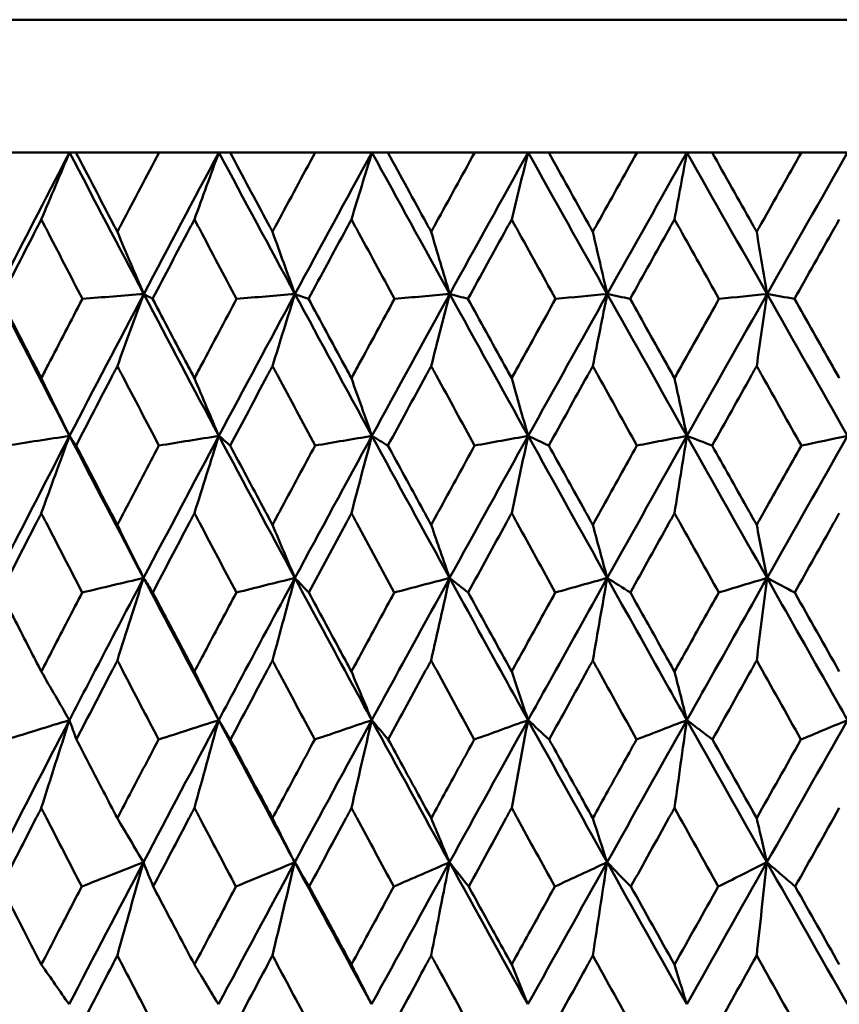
# Model space of a CAD drawing. Header units: millimetres. Extents: x 172 to 1631, y 500 to 2693.
# Tile 158 of 218: x 925.56 to 931.73, y 581.19 to 588.6. Entities that reach past the tile are written whole.
import ezdxf

# ---------------------------------------------------------------- set-up
doc = ezdxf.new("R2010")
doc.units = ezdxf.units.MM
doc.header["$LTSCALE"] = 10
doc.layers.add('Widoczne (ISO)', color=7, linetype='Continuous', lineweight=50)

msp = doc.modelspace()

# ---------------------------------------------------------------- linework, layer by layer
at = {"layer": 'Widoczne (ISO)'}
for p, q in [((916.2343, 588.6019), (952.2343, 588.6019)), ((925.4594, 587.6019), (925.9316, 587.6019)), ((925.9316, 587.6019), (925.9797, 587.6019)), ((926.6052, 587.6019), (925.9797, 587.6019)), ((926.6052, 587.6019), (927.0558, 587.6019)), ((927.0558, 587.6019), (927.1398, 587.6019)), ((927.7811, 587.6019), (927.1398, 587.6019)), ((927.7811, 587.6019), (928.2084, 587.6019)), ((928.2084, 587.6019), (928.328, 587.6019)), ((928.9825, 587.6019), (928.328, 587.6019)), ((928.9825, 587.6019), (929.3848, 587.6019)), ((929.3848, 587.6019), (929.5394, 587.6019)), ((930.2046, 587.6019), (929.5394, 587.6019)), ((930.2046, 587.6019), (930.5803, 587.6019)), ((930.5803, 587.6019), (930.7694, 587.6019)), ((931.4426, 587.6019), (930.7694, 587.6019)), ((931.4426, 587.6019), (931.7903, 587.6019)), ((927.6288, 586.5357), (927.7309, 586.4993))]:
    msp.add_line(p, q, dxfattribs=at)
msp.add_circle((934.2343, 549.6019), 50, dxfattribs=at)
for points in [[(925.9316, 587.6019), (925.7467, 587.2467), (925.5632, 586.8913), (925.3813, 586.5357)], [(925.7187, 587.0977), (925.7895, 587.2662), (925.8604, 587.4343), (925.9316, 587.6019)], [(925.9316, 587.6019), (926.1165, 587.2467), (926.3026, 586.8913), (926.4898, 586.5357)], [(927.0558, 587.6019), (926.8658, 587.2467), (926.6771, 586.8913), (926.4898, 586.5357)], [(926.8718, 587.0977), (926.933, 587.2662), (926.9943, 587.4343), (927.0558, 587.6019)], [(927.0558, 587.6019), (927.2458, 587.2467), (927.4368, 586.8913), (927.6288, 586.5357)], [(928.2084, 587.6019), (928.0141, 587.2467), (927.8208, 586.8913), (927.6288, 586.5357)], [(928.0539, 587.0977), (928.1053, 587.2662), (928.1568, 587.4343), (928.2084, 587.6019)], [(928.2084, 587.6019), (928.4028, 587.2467), (928.5979, 586.8913), (928.7939, 586.5357)], [(929.3848, 587.6019), (929.1869, 587.2467), (928.9899, 586.8913), (928.7939, 586.5357)], [(929.2605, 587.0977), (929.3018, 587.2662), (929.3433, 587.4343), (929.3848, 587.6019)], [(929.3848, 587.6019), (929.5827, 587.2467), (929.7813, 586.8913), (929.9804, 586.5357)], [(930.5803, 587.6019), (930.3796, 587.2467), (930.1796, 586.8913), (929.9804, 586.5357)], [(930.4866, 587.0977), (930.5178, 587.2662), (930.549, 587.4343), (930.5803, 587.6019)], [(930.5803, 587.6019), (930.7811, 587.2467), (930.9822, 586.8913), (931.1837, 586.5357)], [(931.7903, 587.6019), (931.5875, 587.2467), (931.3853, 586.8913), (931.1837, 586.5357)], [(926.2913, 587.0043), (926.3574, 586.8478), (926.4235, 586.6916), (926.4898, 586.5357)], [(927.4595, 587.0043), (927.5158, 586.8478), (927.5723, 586.6916), (927.6288, 586.5357)], [(928.6544, 587.0043), (928.7008, 586.8478), (928.7473, 586.6916), (928.7939, 586.5357)], [(929.8714, 587.0043), (929.9077, 586.8478), (929.944, 586.6916), (929.9804, 586.5357)], [(931.1056, 587.0043), (931.1316, 586.8478), (931.1577, 586.6916), (931.1837, 586.5357)], [(925.3813, 586.5357), (925.5633, 586.1796), (925.7466, 585.8233), (925.9311, 585.467)], [(926.4898, 586.5357), (926.3022, 586.1796), (926.116, 585.8233), (925.9311, 585.467)], [(926.4898, 586.5357), (926.3359, 586.5236), (926.182, 586.5114), (926.0281, 586.4993)], [(926.2913, 585.993), (926.3573, 586.1744), (926.4234, 586.3552), (926.4898, 586.5357)], [(926.4898, 586.5357), (926.6772, 586.1796), (926.8658, 585.8233), (927.0555, 585.467)], [(926.4898, 586.5357), (926.5119, 586.5236), (926.534, 586.5114), (926.5562, 586.4993)], [(927.6288, 586.5357), (927.4365, 586.1796), (927.2453, 585.8233), (927.0555, 585.467)], [(927.6288, 586.5357), (927.4824, 586.5236), (927.3359, 586.5114), (927.1895, 586.4993)], [(927.4595, 585.993), (927.5158, 586.1744), (927.5722, 586.3552), (927.6288, 586.5357)], [(927.6288, 586.5357), (927.821, 586.1796), (928.0141, 585.8233), (928.2081, 585.467)], [(928.7939, 586.5357), (928.5976, 586.1796), (928.4023, 585.8233), (928.2081, 585.467)], [(928.7939, 586.5357), (928.6555, 586.5236), (928.5171, 586.5114), (928.3787, 586.4993)], [(928.6544, 585.993), (928.7008, 586.1744), (928.7473, 586.3552), (928.7939, 586.5357)], [(928.7939, 586.5357), (928.99, 586.1796), (929.187, 585.8233), (929.3846, 585.467)], [(928.7939, 586.5357), (928.8397, 586.5236), (928.8855, 586.5114), (928.9313, 586.4993)], [(929.9804, 586.5357), (929.781, 586.1796), (929.5823, 585.8233), (929.3846, 585.467)], [(929.9804, 586.5357), (929.8506, 586.5236), (929.7208, 586.5114), (929.5911, 586.4993)], [(929.8714, 585.993), (929.9076, 586.1744), (929.944, 586.3552), (929.9804, 586.5357)], [(929.9804, 586.5357), (930.1798, 586.1796), (930.3797, 585.8233), (930.5801, 585.467)], [(929.9804, 586.5357), (930.0378, 586.5236), (930.0952, 586.5114), (930.1526, 586.4993)], [(931.1837, 586.5357), (930.9819, 586.1796), (930.7807, 585.8233), (930.5801, 585.467)], [(931.1837, 586.5357), (931.0631, 586.5236), (930.9424, 586.5114), (930.8217, 586.4993)], [(931.1056, 585.993), (931.1315, 586.1744), (931.1576, 586.3552), (931.1837, 586.5357)], [(931.1837, 586.5357), (931.3855, 586.1796), (931.5877, 585.8233), (931.7901, 585.467)], [(931.1837, 586.5357), (931.2525, 586.5236), (931.3213, 586.5114), (931.3901, 586.4993)], [(925.7187, 585.9011), (925.7894, 585.7562), (925.8602, 585.6115), (925.9311, 585.467)], [(926.8718, 585.9011), (926.9329, 585.7562), (926.9942, 585.6115), (927.0555, 585.467)], [(928.0539, 585.9011), (928.1053, 585.7562), (928.1567, 585.6115), (928.2081, 585.467)], [(929.2605, 585.9011), (929.3018, 585.7562), (929.3431, 585.6115), (929.3846, 585.467)], [(930.4866, 585.9011), (930.5178, 585.7562), (930.5489, 585.6115), (930.5801, 585.467)], [(925.9311, 585.467), (925.7461, 585.1103), (925.5626, 584.7536), (925.3805, 584.3969)], [(925.9311, 585.467), (925.7736, 585.4428), (925.6161, 585.4185), (925.4586, 585.3942)], [(925.7187, 584.8854), (925.7892, 585.0797), (925.8601, 585.2736), (925.9311, 585.467)], [(925.9311, 585.467), (925.9476, 585.4428), (925.9641, 585.4185), (925.9805, 585.3942)], [(925.9311, 585.467), (926.1159, 585.1103), (926.3019, 584.7536), (926.489, 584.3969)], [(927.0555, 585.467), (926.8654, 585.1103), (926.6765, 584.7536), (926.489, 584.3969)], [(927.0555, 585.467), (926.9051, 585.4428), (926.7547, 585.4185), (926.6044, 585.3942)], [(926.8718, 584.8854), (926.9328, 585.0797), (926.994, 585.2736), (927.0555, 585.467)], [(927.0555, 585.467), (927.0839, 585.4428), (927.1123, 585.4185), (927.1407, 585.3942)], [(927.0555, 585.467), (927.2453, 585.1103), (927.4362, 584.7536), (927.6281, 584.3969)], [(928.2081, 585.467), (928.0137, 585.1103), (927.8204, 584.7536), (927.6281, 584.3969)], [(928.2081, 585.467), (928.0655, 585.4428), (927.9229, 585.4185), (927.7803, 585.3942)], [(928.0539, 584.8854), (928.1051, 585.0797), (928.1565, 585.2736), (928.2081, 585.467)], [(928.2081, 585.467), (928.2484, 585.4428), (928.2886, 585.4185), (928.3289, 585.3942)], [(928.2081, 585.467), (928.4023, 585.1103), (928.5974, 584.7536), (928.7933, 584.3969)], [(929.3846, 585.467), (929.1866, 585.1103), (928.9895, 584.7536), (928.7933, 584.3969)], [(929.3846, 585.467), (929.2503, 585.4428), (929.1159, 585.4185), (928.9816, 585.3942)], [(929.2605, 584.8854), (929.3017, 585.0797), (929.3431, 585.2736), (929.3846, 585.467)], [(929.3846, 585.467), (929.4365, 585.4428), (929.4884, 585.4185), (929.5403, 585.3942)], [(929.3846, 585.467), (929.5824, 585.1103), (929.7809, 584.7536), (929.98, 584.3969)], [(930.5801, 585.467), (930.3794, 585.1103), (930.1793, 584.7536), (929.98, 584.3969)], [(930.5801, 585.467), (930.4547, 585.4428), (930.3292, 585.4185), (930.2037, 585.3942)], [(930.4866, 584.8854), (930.5177, 585.0797), (930.5489, 585.2736), (930.5801, 585.467)], [(930.5801, 585.467), (930.6435, 585.4428), (930.7069, 585.4185), (930.7703, 585.3942)], [(930.5801, 585.467), (930.7808, 585.1103), (930.9819, 584.7536), (931.1834, 584.3969)], [(931.7901, 585.467), (931.5874, 585.1103), (931.3851, 584.7536), (931.1834, 584.3969)], [(931.7901, 585.467), (931.674, 585.4428), (931.5579, 585.4185), (931.4417, 585.3942)], [(926.2913, 584.7966), (926.3571, 584.6632), (926.423, 584.5299), (926.489, 584.3969)], [(927.4595, 584.7966), (927.5157, 584.6632), (927.5719, 584.5299), (927.6281, 584.3969)], [(928.6544, 584.7966), (928.7007, 584.6632), (928.747, 584.5299), (928.7933, 584.3969)], [(929.8714, 584.7966), (929.9076, 584.6632), (929.9438, 584.5299), (929.98, 584.3969)], [(931.1056, 584.7966), (931.1315, 584.6632), (931.1575, 584.5299), (931.1834, 584.3969)], [(926.489, 584.3969), (926.3348, 584.3604), (926.1806, 584.3239), (926.0263, 584.2874)], [(926.2913, 583.7757), (926.3569, 583.9833), (926.4228, 584.1903), (926.489, 584.3969)], [(926.489, 584.3969), (926.512, 584.3604), (926.5349, 584.3239), (926.5579, 584.2874)], [(927.6281, 584.3969), (927.4813, 584.3604), (927.3345, 584.3239), (927.1877, 584.2874)], [(927.4595, 583.7757), (927.5155, 583.9833), (927.5717, 584.1903), (927.6281, 584.3969)], [(927.6281, 584.3969), (927.663, 584.3604), (927.6978, 584.3239), (927.7327, 584.2874)], [(928.7933, 584.3969), (928.6545, 584.3604), (928.5157, 584.3239), (928.3769, 584.2874)], [(928.6544, 583.7757), (928.7005, 583.9833), (928.7468, 584.1903), (928.7933, 584.3969)], [(928.7933, 584.3969), (928.8399, 584.3604), (928.8865, 584.3239), (928.9331, 584.2874)], [(929.98, 584.3969), (929.8497, 584.3604), (929.7195, 584.3239), (929.5892, 584.2874)], [(929.8714, 583.7757), (929.9074, 583.9833), (929.9436, 584.1903), (929.98, 584.3969)], [(929.98, 584.3969), (930.0381, 584.3604), (930.0963, 584.3239), (930.1545, 584.2874)], [(931.1834, 584.3969), (931.0623, 584.3604), (930.9411, 584.3239), (930.8199, 584.2874)], [(931.1056, 583.7757), (931.1314, 583.9833), (931.1574, 584.1903), (931.1834, 584.3969)], [(931.1834, 584.3969), (931.2529, 584.3604), (931.3224, 584.3239), (931.3919, 584.2874)], [(931.3919, 584.2874), (931.5037, 584.0889), (931.6156, 583.8904), (931.7276, 583.6919)], [(931.4389, 583.1798), (931.3277, 583.3784), (931.2165, 583.5771), (931.1056, 583.7757)], [(925.7187, 583.6919), (925.789, 583.5697), (925.8595, 583.4478), (925.9299, 583.326)], [(926.8718, 583.6919), (926.9326, 583.5697), (926.9935, 583.4478), (927.0544, 583.326)], [(928.0539, 583.6919), (928.105, 583.5697), (928.1561, 583.4478), (928.2072, 583.326)], [(929.2605, 583.6919), (929.3016, 583.5697), (929.3427, 583.4478), (929.3838, 583.326)], [(930.4866, 583.6919), (930.5176, 583.5697), (930.5486, 583.4478), (930.5796, 583.326)], [(925.9299, 583.326), (925.7449, 582.9692), (925.5612, 582.6122), (925.3787, 582.2553)], [(925.9299, 583.326), (925.772, 583.2773), (925.614, 583.2286), (925.456, 583.1798)], [(925.7187, 582.6647), (925.7888, 582.8857), (925.8592, 583.1061), (925.9299, 583.326)], [(925.9299, 583.326), (925.9476, 583.2773), (925.9654, 583.2286), (925.9831, 583.1798)], [(927.0544, 583.326), (926.8643, 582.9692), (926.6753, 582.6122), (926.4875, 582.2553)], [(927.0544, 583.326), (926.9035, 583.2773), (926.7526, 583.2286), (926.6017, 583.1798)], [(926.8718, 582.6647), (926.9324, 582.8857), (926.9933, 583.1061), (927.0544, 583.326)], [(927.0544, 583.326), (927.084, 583.2773), (927.1137, 583.2286), (927.1434, 583.1798)], [(927.0544, 583.326), (927.244, 582.9692), (927.4348, 582.6122), (927.6268, 582.2553)], [(928.2072, 583.326), (928.0129, 582.9692), (927.8194, 582.6122), (927.6268, 582.2553)], [(928.2072, 583.326), (928.064, 583.2773), (927.9208, 583.2286), (927.7775, 583.1798)], [(928.0539, 582.6647), (928.1048, 582.8857), (928.1559, 583.1061), (928.2072, 583.326)], [(928.2072, 583.326), (928.2487, 583.2773), (928.2901, 583.2286), (928.3316, 583.1798)], [(928.2072, 583.326), (928.4012, 582.9692), (928.5962, 582.6122), (928.7923, 582.2553)], [(929.3838, 583.326), (929.1859, 582.9692), (928.9887, 582.6122), (928.7923, 582.2553)], [(929.3838, 583.326), (929.2489, 583.2773), (929.1139, 583.2286), (928.9789, 583.1798)], [(929.2605, 582.6647), (929.3014, 582.8857), (929.3425, 583.1061), (929.3838, 583.326)], [(929.3838, 583.326), (929.4369, 583.2773), (929.49, 583.2286), (929.5431, 583.1798)], [(929.3838, 583.326), (929.5814, 582.9692), (929.7799, 582.6122), (929.9792, 582.2553)], [(930.5796, 583.326), (930.3789, 582.9692), (930.1788, 582.6122), (929.9792, 582.2553)], [(930.5796, 583.326), (930.4534, 583.2773), (930.3272, 583.2286), (930.2009, 583.1798)], [(930.4866, 582.6647), (930.5175, 582.8857), (930.5485, 583.1061), (930.5796, 583.326)], [(930.5796, 583.326), (930.78, 582.9692), (930.9811, 582.6122), (931.1828, 582.2553)], [(930.5796, 583.326), (930.6441, 583.2773), (930.7086, 583.2286), (930.7731, 583.1798)], [(931.7898, 583.326), (931.5871, 582.9692), (931.3848, 582.6122), (931.1828, 582.2553)], [(930.7731, 583.1798), (930.8838, 582.9824), (930.9946, 582.785), (931.1056, 582.5877)], [(931.1056, 582.5877), (931.2166, 582.7851), (931.3277, 582.9825), (931.4389, 583.1798)], [(930.8161, 582.0724), (930.7061, 582.2698), (930.5963, 582.4672), (930.4866, 582.6647)], [(931.7276, 582.6647), (931.6169, 582.4673), (931.5062, 582.2698), (931.3958, 582.0724)], [(926.2913, 582.5877), (926.3567, 582.4767), (926.4221, 582.3659), (926.4875, 582.2553)], [(927.4595, 582.5877), (927.5152, 582.4767), (927.571, 582.3659), (927.6268, 582.2553)], [(928.6544, 582.5877), (928.7003, 582.4767), (928.7463, 582.3659), (928.7923, 582.2553)], [(929.8714, 582.5877), (929.9073, 582.4767), (929.9432, 582.3659), (929.9792, 582.2553)], [(926.4875, 582.2553), (926.2998, 581.8986), (926.1132, 581.542), (925.9279, 581.1854)], [(926.4875, 582.2553), (926.3326, 582.1943), (926.1777, 582.1334), (926.0228, 582.0724)], [(926.2913, 581.5532), (926.3563, 581.7879), (926.4218, 582.0219), (926.4875, 582.2553)], [(926.4875, 582.2553), (926.5121, 582.1943), (926.5368, 582.1334), (926.5615, 582.0724)], [(927.6268, 582.2553), (927.4345, 581.8986), (927.243, 581.542), (927.0526, 581.1854)], [(927.6268, 582.2553), (927.4793, 582.1943), (927.3317, 582.1334), (927.1841, 582.0724)], [(927.4595, 581.5532), (927.515, 581.7879), (927.5708, 582.0219), (927.6268, 582.2553)], [(927.6268, 582.2553), (927.6633, 582.1943), (927.6998, 582.1334), (927.7363, 582.0724)], [(927.6268, 582.2553), (927.8187, 581.8986), (928.0117, 581.542), (928.2058, 581.1854)], [(928.7923, 582.2553), (928.596, 581.8986), (928.4004, 581.542), (928.2058, 581.1854)], [(928.7923, 582.2553), (928.6526, 582.1943), (928.5129, 582.1334), (928.3732, 582.0724)], [(928.6544, 581.5532), (928.7001, 581.7879), (928.7461, 582.0219), (928.7923, 582.2553)], [(928.7923, 582.2553), (928.8404, 582.1943), (928.8886, 582.1334), (928.9368, 582.0724)], [(928.7923, 582.2553), (928.9881, 581.8986), (929.1849, 581.542), (929.3827, 581.1854)], [(929.9792, 582.2553), (929.7797, 581.8986), (929.5809, 581.542), (929.3827, 581.1854)], [(929.9792, 582.2553), (929.848, 582.1943), (929.7167, 582.1334), (929.5855, 582.0724)], [(929.8714, 581.5532), (929.9071, 581.7879), (929.943, 582.0219), (929.9792, 582.2553)], [(929.9792, 582.2553), (930.0388, 582.1943), (930.0985, 582.1334), (930.1583, 582.0724)], [(929.9792, 582.2553), (930.1782, 581.8986), (930.3781, 581.542), (930.5787, 581.1854)], [(931.1828, 582.2553), (930.9811, 581.8986), (930.7797, 581.542), (930.5787, 581.1854)], [(931.1828, 582.2553), (931.3844, 581.8986), (931.5865, 581.542), (931.7892, 581.1854)], [(930.1583, 582.0724), (930.2675, 581.8765), (930.3769, 581.6807), (930.4866, 581.4849)], [(930.4866, 581.4849), (930.5963, 581.6807), (930.7061, 581.8765), (930.8161, 582.0724)], [(931.3958, 582.0724), (931.5062, 581.8765), (931.6168, 581.6807), (931.7276, 581.4849)], [(930.1961, 580.9659), (930.0877, 581.1616), (929.9794, 581.3574), (929.8714, 581.5532)], [(931.1056, 581.5532), (930.9962, 581.3574), (930.887, 581.1616), (930.778, 580.9659)], [(931.434, 580.9659), (931.3244, 581.1616), (931.2149, 581.3574), (931.1056, 581.5532)], [(925.7187, 581.4849), (925.7884, 581.385), (925.8581, 581.2851), (925.9279, 581.1854)], [(926.8718, 581.4849), (926.932, 581.385), (926.9923, 581.2851), (927.0526, 581.1854)], [(928.0539, 581.4849), (928.1045, 581.385), (928.1551, 581.2851), (928.2058, 581.1854)], [(929.2605, 581.4849), (929.3012, 581.385), (929.3419, 581.2851), (929.3827, 581.1854)]]:
    msp.add_open_spline(points, degree=3, dxfattribs=at)
for points, knots in [([(925.9797, 587.6019), (926.072, 587.4243), (926.1646, 587.2467), (926.2687, 587.0474), (926.28, 587.0259), (926.2913, 587.0043)], [0, 0, 0, 0, 0.06135239, 0.06135239, 0.06879633, 0.06879633, 0.06879633, 0.06879633]), ([(926.2913, 587.0043), (926.3026, 587.0259), (926.3138, 587.0474), (926.4181, 587.2466), (926.5115, 587.4243), (926.6052, 587.6019)], [0.05393723, 0.05393723, 0.05393723, 0.05393723, 0.06137399, 0.06137399, 0.12273355, 0.12273355, 0.12273355, 0.12273355]), ([(927.1398, 587.6019), (927.2346, 587.4243), (927.3296, 587.2467), (927.4364, 587.0474), (927.4479, 587.0259), (927.4595, 587.0043)], [0, 0, 0, 0, 0.06135239, 0.06135239, 0.06879633, 0.06879633, 0.06879633, 0.06879633]), ([(927.4595, 587.0043), (927.471, 587.0259), (927.4826, 587.0474), (927.5895, 587.2466), (927.6852, 587.4243), (927.7811, 587.6019)], [0.05393723, 0.05393723, 0.05393723, 0.05393723, 0.06137399, 0.06137399, 0.12273355, 0.12273355, 0.12273355, 0.12273355]), ([(928.328, 587.6019), (928.4248, 587.4243), (928.5218, 587.2467), (928.6308, 587.0474), (928.6426, 587.0259), (928.6544, 587.0043)], [0, 0, 0, 0, 0.06135239, 0.06135239, 0.06879633, 0.06879633, 0.06879633, 0.06879633]), ([(928.6544, 587.0043), (928.6662, 587.0259), (928.678, 587.0474), (928.7871, 587.2466), (928.8847, 587.4243), (928.9825, 587.6019)], [0.05393723, 0.05393723, 0.05393723, 0.05393723, 0.06137399, 0.06137399, 0.12273355, 0.12273355, 0.12273355, 0.12273355]), ([(929.5394, 587.6019), (929.638, 587.4243), (929.7366, 587.2467), (929.8474, 587.0474), (929.8594, 587.0259), (929.8714, 587.0043)], [0, 0, 0, 0, 0.06135239, 0.06135239, 0.06879633, 0.06879633, 0.06879633, 0.06879633]), ([(929.8714, 587.0043), (929.8834, 587.0259), (929.8954, 587.0474), (930.0062, 587.2466), (930.1053, 587.4243), (930.2046, 587.6019)], [0.05393723, 0.05393723, 0.05393723, 0.05393723, 0.06137399, 0.06137399, 0.12273355, 0.12273355, 0.12273355, 0.12273355]), ([(930.7694, 587.6019), (930.8692, 587.4243), (930.9692, 587.2467), (931.0813, 587.0474), (931.0934, 587.0259), (931.1056, 587.0043)], [0, 0, 0, 0, 0.06135239, 0.06135239, 0.06879633, 0.06879633, 0.06879633, 0.06879633]), ([(931.1056, 587.0043), (931.1177, 587.0259), (931.1298, 587.0474), (931.242, 587.2466), (931.3423, 587.4243), (931.4426, 587.6019)], [0.05393723, 0.05393723, 0.05393723, 0.05393723, 0.06137399, 0.06137399, 0.12273355, 0.12273355, 0.12273355, 0.12273355]), ([(925.7187, 587.0977), (925.7067, 587.0745), (925.6947, 587.0513), (925.5921, 586.8519), (925.5017, 586.6756), (925.4117, 586.4993)], [0.05804162, 0.05804162, 0.05804162, 0.05804162, 0.06605559, 0.06605559, 0.12689392, 0.12689392, 0.12689392, 0.12689392]), ([(926.0281, 586.4993), (925.9367, 586.6756), (925.8455, 586.8518), (925.7426, 587.0512), (925.7306, 587.0745), (925.7187, 587.0977)], [0.00523804, 0.00523804, 0.00523804, 0.00523804, 0.06606705, 0.06606705, 0.07409033, 0.07409033, 0.07409033, 0.07409033]), ([(926.8718, 587.0977), (926.8595, 587.0745), (926.8472, 587.0513), (926.7417, 586.8519), (926.6487, 586.6756), (926.5562, 586.4993)], [0.05804162, 0.05804162, 0.05804162, 0.05804162, 0.06605559, 0.06605559, 0.12689392, 0.12689392, 0.12689392, 0.12689392]), ([(927.1895, 586.4993), (927.0957, 586.6756), (927.0021, 586.8518), (926.8964, 587.0512), (926.8841, 587.0745), (926.8718, 587.0977)], [0.00523804, 0.00523804, 0.00523804, 0.00523804, 0.06606705, 0.06606705, 0.07409033, 0.07409033, 0.07409033, 0.07409033]), ([(928.0539, 587.0977), (928.0413, 587.0745), (928.0288, 587.0513), (927.9208, 586.8519), (927.8257, 586.6756), (927.7309, 586.4993)], [0.05804162, 0.05804162, 0.05804162, 0.05804162, 0.06605559, 0.06605559, 0.12689392, 0.12689392, 0.12689392, 0.12689392]), ([(928.3787, 586.4993), (928.2829, 586.6756), (928.1872, 586.8518), (928.0791, 587.0512), (928.0665, 587.0745), (928.0539, 587.0977)], [0.00523804, 0.00523804, 0.00523804, 0.00523804, 0.06606705, 0.06606705, 0.07409033, 0.07409033, 0.07409033, 0.07409033]), ([(929.2605, 587.0977), (929.2476, 587.0745), (929.2348, 587.0513), (929.1249, 586.8519), (929.028, 586.6756), (928.9313, 586.4993)], [0.05804162, 0.05804162, 0.05804162, 0.05804162, 0.06605559, 0.06605559, 0.12689392, 0.12689392, 0.12689392, 0.12689392]), ([(929.5911, 586.4993), (929.4936, 586.6756), (929.3962, 586.8518), (929.2861, 587.0512), (929.2733, 587.0745), (929.2605, 587.0977)], [0.00523804, 0.00523804, 0.00523804, 0.00523804, 0.06606705, 0.06606705, 0.07409033, 0.07409033, 0.07409033, 0.07409033]), ([(930.4866, 587.0977), (930.4736, 587.0745), (930.4607, 587.0513), (930.3491, 586.8519), (930.2508, 586.6756), (930.1526, 586.4993)], [0.05804162, 0.05804162, 0.05804162, 0.05804162, 0.06605559, 0.06605559, 0.12689392, 0.12689392, 0.12689392, 0.12689392]), ([(930.8217, 586.4993), (930.723, 586.6756), (930.6243, 586.8518), (930.5126, 587.0512), (930.4996, 587.0745), (930.4866, 587.0977)], [0.00523804, 0.00523804, 0.00523804, 0.00523804, 0.06606705, 0.06606705, 0.07409033, 0.07409033, 0.07409033, 0.07409033]), ([(931.7276, 587.0977), (931.7145, 587.0745), (931.7014, 587.0513), (931.5887, 586.8519), (931.4893, 586.6756), (931.3901, 586.4993)], [0.05804162, 0.05804162, 0.05804162, 0.05804162, 0.06605559, 0.06605559, 0.12689392, 0.12689392, 0.12689392, 0.12689392]), ([(925.4117, 586.4993), (925.4966, 586.3334), (925.5816, 586.1674), (925.6842, 585.968), (925.7014, 585.9345), (925.7187, 585.9011)], [0.00418374, 0.00418374, 0.00418374, 0.00418374, 0.06147247, 0.06147247, 0.07302352, 0.07302352, 0.07302352, 0.07302352]), ([(925.7187, 585.9011), (925.7359, 585.9345), (925.7531, 585.968), (925.856, 586.1674), (925.9419, 586.3334), (926.0281, 586.4993)], [0.04993807, 0.04993807, 0.04993807, 0.04993807, 0.0614821, 0.0614821, 0.11877783, 0.11877783, 0.11877783, 0.11877783]), ([(926.5562, 586.4993), (926.6434, 586.3334), (926.7309, 586.1674), (926.8364, 585.968), (926.8541, 585.9345), (926.8718, 585.9011)], [0.00418374, 0.00418374, 0.00418374, 0.00418374, 0.06147247, 0.06147247, 0.07302352, 0.07302352, 0.07302352, 0.07302352]), ([(926.8718, 585.9011), (926.8895, 585.9345), (926.9072, 585.968), (927.0128, 586.1674), (927.101, 586.3334), (927.1895, 586.4993)], [0.04993807, 0.04993807, 0.04993807, 0.04993807, 0.0614821, 0.0614821, 0.11877783, 0.11877783, 0.11877783, 0.11877783]), ([(927.7309, 586.4993), (927.8203, 586.3334), (927.9098, 586.1674), (928.0177, 585.968), (928.0358, 585.9345), (928.0539, 585.9011)], [0.00418374, 0.00418374, 0.00418374, 0.00418374, 0.06147247, 0.06147247, 0.07302352, 0.07302352, 0.07302352, 0.07302352]), ([(928.0539, 585.9011), (928.072, 585.9345), (928.0901, 585.968), (928.1982, 586.1674), (928.2883, 586.3334), (928.3787, 586.4993)], [0.04993807, 0.04993807, 0.04993807, 0.04993807, 0.0614821, 0.0614821, 0.11877783, 0.11877783, 0.11877783, 0.11877783]), ([(928.9313, 586.4993), (929.0224, 586.3334), (929.1137, 586.1674), (929.2236, 585.968), (929.242, 585.9345), (929.2605, 585.9011)], [0.00418374, 0.00418374, 0.00418374, 0.00418374, 0.06147247, 0.06147247, 0.07302352, 0.07302352, 0.07302352, 0.07302352]), ([(929.2605, 585.9011), (929.2789, 585.9345), (929.2973, 585.968), (929.4074, 586.1674), (929.4991, 586.3334), (929.5911, 586.4993)], [0.04993807, 0.04993807, 0.04993807, 0.04993807, 0.0614821, 0.0614821, 0.11877783, 0.11877783, 0.11877783, 0.11877783]), ([(930.1526, 586.4993), (930.2451, 586.3334), (930.3378, 586.1674), (930.4492, 585.968), (930.4679, 585.9345), (930.4866, 585.9011)], [0.00418374, 0.00418374, 0.00418374, 0.00418374, 0.06147247, 0.06147247, 0.07302352, 0.07302352, 0.07302352, 0.07302352]), ([(930.4866, 585.9011), (930.5053, 585.9345), (930.524, 585.968), (930.6356, 586.1674), (930.7286, 586.3334), (930.8217, 586.4993)], [0.04993807, 0.04993807, 0.04993807, 0.04993807, 0.0614821, 0.0614821, 0.11877783, 0.11877783, 0.11877783, 0.11877783]), ([(931.3901, 586.4993), (931.4836, 586.3334), (931.5772, 586.1674), (931.6898, 585.968), (931.7087, 585.9345), (931.7276, 585.9011)], [0.00418374, 0.00418374, 0.00418374, 0.00418374, 0.06147247, 0.06147247, 0.07302352, 0.07302352, 0.07302352, 0.07302352]), ([(926.2913, 585.993), (926.2785, 585.9686), (926.2658, 585.9441), (926.1619, 585.7445), (926.071, 585.5694), (925.9805, 585.3942)], [0.06241522, 0.06241522, 0.06241522, 0.06241522, 0.0708546, 0.0708546, 0.13127416, 0.13127416, 0.13127416, 0.13127416]), ([(926.6044, 585.3942), (926.5125, 585.5693), (926.4209, 585.7444), (926.3168, 585.944), (926.3041, 585.9685), (926.2913, 585.993)], [0.01044349, 0.01044349, 0.01044349, 0.01044349, 0.07085106, 0.07085106, 0.07930241, 0.07930241, 0.07930241, 0.07930241]), ([(927.4595, 585.993), (927.4464, 585.9686), (927.4334, 585.9441), (927.3268, 585.7445), (927.2336, 585.5694), (927.1407, 585.3942)], [0.06241522, 0.06241522, 0.06241522, 0.06241522, 0.0708546, 0.0708546, 0.13127416, 0.13127416, 0.13127416, 0.13127416]), ([(927.7803, 585.3942), (927.6862, 585.5693), (927.5924, 585.7444), (927.4857, 585.944), (927.4726, 585.9685), (927.4595, 585.993)], [0.01044349, 0.01044349, 0.01044349, 0.01044349, 0.07085106, 0.07085106, 0.07930241, 0.07930241, 0.07930241, 0.07930241]), ([(928.6544, 585.993), (928.6411, 585.9686), (928.6278, 585.9441), (928.519, 585.7445), (928.4238, 585.5694), (928.3289, 585.3942)], [0.06241522, 0.06241522, 0.06241522, 0.06241522, 0.0708546, 0.0708546, 0.13127416, 0.13127416, 0.13127416, 0.13127416]), ([(928.9816, 585.3942), (928.8858, 585.5693), (928.7901, 585.7444), (928.6812, 585.944), (928.6678, 585.9685), (928.6544, 585.993)], [0.01044349, 0.01044349, 0.01044349, 0.01044349, 0.07085106, 0.07085106, 0.07930241, 0.07930241, 0.07930241, 0.07930241]), ([(929.8714, 585.993), (929.8578, 585.9686), (929.8443, 585.9441), (929.7337, 585.7445), (929.6369, 585.5694), (929.5403, 585.3942)], [0.06241522, 0.06241522, 0.06241522, 0.06241522, 0.0708546, 0.0708546, 0.13127416, 0.13127416, 0.13127416, 0.13127416]), ([(930.2037, 585.3942), (930.1064, 585.5693), (930.0092, 585.7444), (929.8985, 585.944), (929.885, 585.9685), (929.8714, 585.993)], [0.01044349, 0.01044349, 0.01044349, 0.01044349, 0.07085106, 0.07085106, 0.07930241, 0.07930241, 0.07930241, 0.07930241]), ([(931.1056, 585.993), (931.0918, 585.9686), (931.0781, 585.9441), (930.9662, 585.7445), (930.8682, 585.5694), (930.7703, 585.3942)], [0.06241522, 0.06241522, 0.06241522, 0.06241522, 0.0708546, 0.0708546, 0.13127416, 0.13127416, 0.13127416, 0.13127416]), ([(931.4417, 585.3942), (931.3433, 585.5693), (931.245, 585.7444), (931.133, 585.944), (931.1193, 585.9685), (931.1056, 585.993)], [0.01044349, 0.01044349, 0.01044349, 0.01044349, 0.07085106, 0.07085106, 0.07930241, 0.07930241, 0.07930241, 0.07930241]), ([(925.9805, 585.3942), (926.0604, 585.2401), (926.1404, 585.0861), (926.2442, 584.8869), (926.2677, 584.8417), (926.2913, 584.7966)], [0.00838421, 0.00838421, 0.00838421, 0.00838421, 0.06155515, 0.06155515, 0.07712864, 0.07712864, 0.07712864, 0.07712864]), ([(926.2913, 584.7966), (926.3148, 584.8417), (926.3384, 584.8868), (926.4425, 585.086), (926.5233, 585.2401), (926.6044, 585.3942)], [0.04598621, 0.04598621, 0.04598621, 0.04598621, 0.06155279, 0.06155279, 0.11473062, 0.11473062, 0.11473062, 0.11473062]), ([(927.1407, 585.3942), (927.2226, 585.2401), (927.3048, 585.0861), (927.4112, 584.8869), (927.4354, 584.8417), (927.4595, 584.7966)], [0.00838421, 0.00838421, 0.00838421, 0.00838421, 0.06155515, 0.06155515, 0.07712864, 0.07712864, 0.07712864, 0.07712864]), ([(927.4595, 584.7966), (927.4836, 584.8417), (927.5078, 584.8868), (927.6145, 585.086), (927.6973, 585.2401), (927.7803, 585.3942)], [0.04598621, 0.04598621, 0.04598621, 0.04598621, 0.06155279, 0.06155279, 0.11473062, 0.11473062, 0.11473062, 0.11473062]), ([(928.3289, 585.3942), (928.4126, 585.2401), (928.4965, 585.0861), (928.6052, 584.8869), (928.6298, 584.8417), (928.6544, 584.7966)], [0.00838421, 0.00838421, 0.00838421, 0.00838421, 0.06155515, 0.06155515, 0.07712864, 0.07712864, 0.07712864, 0.07712864]), ([(928.6544, 584.7966), (928.6791, 584.8417), (928.7037, 584.8868), (928.8126, 585.086), (928.897, 585.2401), (928.9816, 585.3942)], [0.04598621, 0.04598621, 0.04598621, 0.04598621, 0.06155279, 0.06155279, 0.11473062, 0.11473062, 0.11473062, 0.11473062]), ([(929.5403, 585.3942), (929.6255, 585.2401), (929.7108, 585.0861), (929.8213, 584.8869), (929.8463, 584.8417), (929.8714, 584.7966)], [0.00838421, 0.00838421, 0.00838421, 0.00838421, 0.06155515, 0.06155515, 0.07712864, 0.07712864, 0.07712864, 0.07712864]), ([(929.8714, 584.7966), (929.8964, 584.8417), (929.9215, 584.8868), (930.0321, 585.086), (930.1179, 585.2401), (930.2037, 585.3942)], [0.04598621, 0.04598621, 0.04598621, 0.04598621, 0.06155279, 0.06155279, 0.11473062, 0.11473062, 0.11473062, 0.11473062]), ([(930.7703, 585.3942), (930.8566, 585.2401), (930.9431, 585.0861), (931.0549, 584.8869), (931.0802, 584.8417), (931.1056, 584.7966)], [0.00838421, 0.00838421, 0.00838421, 0.00838421, 0.06155515, 0.06155515, 0.07712864, 0.07712864, 0.07712864, 0.07712864]), ([(931.1056, 584.7966), (931.1309, 584.8417), (931.1562, 584.8868), (931.2682, 585.086), (931.3549, 585.2401), (931.4417, 585.3942)], [0.04598621, 0.04598621, 0.04598621, 0.04598621, 0.06155279, 0.06155279, 0.11473062, 0.11473062, 0.11473062, 0.11473062]), ([(925.7187, 584.8854), (925.7057, 584.8601), (925.6928, 584.8348), (925.5907, 584.6355), (925.5019, 584.4615), (925.4134, 584.2874)], [0.06686277, 0.06686277, 0.06686277, 0.06686277, 0.07557848, 0.07557848, 0.13558897, 0.13558897, 0.13558897, 0.13558897]), ([(926.0263, 584.2874), (925.9365, 584.4614), (925.8469, 584.6354), (925.7446, 584.8347), (925.7317, 584.8601), (925.7187, 584.8854)], [0.01556037, 0.01556037, 0.01556037, 0.01556037, 0.07555527, 0.07555527, 0.08428623, 0.08428623, 0.08428623, 0.08428623]), ([(926.8718, 584.8854), (926.8584, 584.8601), (926.8451, 584.8348), (926.7402, 584.6355), (926.6489, 584.4615), (926.5579, 584.2874)], [0.06686277, 0.06686277, 0.06686277, 0.06686277, 0.07557848, 0.07557848, 0.13558897, 0.13558897, 0.13558897, 0.13558897]), ([(927.1877, 584.2874), (927.0955, 584.4614), (927.0035, 584.6354), (926.8985, 584.8347), (926.8851, 584.8601), (926.8718, 584.8854)], [0.01556037, 0.01556037, 0.01556037, 0.01556037, 0.07555527, 0.07555527, 0.08428623, 0.08428623, 0.08428623, 0.08428623]), ([(928.0539, 584.8854), (928.0403, 584.8601), (928.0267, 584.8348), (927.9194, 584.6355), (927.8259, 584.4615), (927.7327, 584.2874)], [0.06686277, 0.06686277, 0.06686277, 0.06686277, 0.07557848, 0.07557848, 0.13558897, 0.13558897, 0.13558897, 0.13558897]), ([(928.3769, 584.2874), (928.2827, 584.4614), (928.1887, 584.6354), (928.0812, 584.8347), (928.0676, 584.8601), (928.0539, 584.8854)], [0.01556037, 0.01556037, 0.01556037, 0.01556037, 0.07555527, 0.07555527, 0.08428623, 0.08428623, 0.08428623, 0.08428623]), ([(929.2605, 584.8854), (929.2466, 584.8601), (929.2327, 584.8348), (929.1234, 584.6355), (929.0282, 584.4615), (928.9331, 584.2874)], [0.06686277, 0.06686277, 0.06686277, 0.06686277, 0.07557848, 0.07557848, 0.13558897, 0.13558897, 0.13558897, 0.13558897]), ([(929.5892, 584.2874), (929.4934, 584.4614), (929.3977, 584.6354), (929.2883, 584.8347), (929.2744, 584.8601), (929.2605, 584.8854)], [0.01556037, 0.01556037, 0.01556037, 0.01556037, 0.07555527, 0.07555527, 0.08428623, 0.08428623, 0.08428623, 0.08428623]), ([(930.4866, 584.8854), (930.4726, 584.8601), (930.4585, 584.8348), (930.3476, 584.6355), (930.251, 584.4615), (930.1545, 584.2874)], [0.06686277, 0.06686277, 0.06686277, 0.06686277, 0.07557848, 0.07557848, 0.13558897, 0.13558897, 0.13558897, 0.13558897]), ([(930.8199, 584.2874), (930.7228, 584.4614), (930.6258, 584.6354), (930.5148, 584.8347), (930.5007, 584.8601), (930.4866, 584.8854)], [0.01556037, 0.01556037, 0.01556037, 0.01556037, 0.07555527, 0.07555527, 0.08428623, 0.08428623, 0.08428623, 0.08428623]), ([(931.7276, 584.8854), (931.7134, 584.8601), (931.6992, 584.8348), (931.5872, 584.6355), (931.4895, 584.4615), (931.3919, 584.2874)], [0.06686277, 0.06686277, 0.06686277, 0.06686277, 0.07557848, 0.07557848, 0.13558897, 0.13558897, 0.13558897, 0.13558897]), ([(926.489, 584.3969), (926.3497, 584.1319), (926.2111, 583.8669), (926.0254, 583.51), (925.9776, 583.418), (925.9299, 583.326)], [0.3692784, 0.3692784, 0.3692784, 0.3692784, 0.4608442, 0.4608442, 0.492629, 0.492629, 0.492629, 0.492629]), ([(926.489, 584.3969), (926.6281, 584.1319), (926.7677, 583.8669), (926.9568, 583.51), (927.0055, 583.418), (927.0544, 583.326)], [0.3692784, 0.3692784, 0.3692784, 0.3692784, 0.4608442, 0.4608442, 0.492629, 0.492629, 0.492629, 0.492629]), ([(927.6281, 584.3969), (927.4853, 584.1319), (927.3431, 583.8669), (927.1525, 583.51), (927.1034, 583.418), (927.0544, 583.326)], [0.3692784, 0.3692784, 0.3692784, 0.3692784, 0.4608442, 0.4608442, 0.492629, 0.492629, 0.492629, 0.492629]), ([(927.6281, 584.3969), (927.7707, 584.1319), (927.9138, 583.8669), (928.1073, 583.51), (928.1572, 583.418), (928.2072, 583.326)], [0.3692784, 0.3692784, 0.3692784, 0.3692784, 0.4608442, 0.4608442, 0.492629, 0.492629, 0.492629, 0.492629]), ([(928.7933, 584.3969), (928.6476, 584.1319), (928.5024, 583.8669), (928.3075, 583.51), (928.2573, 583.418), (928.2072, 583.326)], [0.3692784, 0.3692784, 0.3692784, 0.3692784, 0.4608442, 0.4608442, 0.492629, 0.492629, 0.492629, 0.492629]), ([(928.7933, 584.3969), (928.9389, 584.1319), (929.0848, 583.8669), (929.282, 583.51), (929.3329, 583.418), (929.3838, 583.326)], [0.3692784, 0.3692784, 0.3692784, 0.3692784, 0.4608442, 0.4608442, 0.492629, 0.492629, 0.492629, 0.492629]), ([(929.98, 584.3969), (929.8319, 584.1319), (929.6842, 583.8669), (929.4859, 583.51), (929.4349, 583.418), (929.3838, 583.326)], [0.3692784, 0.3692784, 0.3692784, 0.3692784, 0.4608442, 0.4608442, 0.492629, 0.492629, 0.492629, 0.492629]), ([(929.98, 584.3969), (930.1279, 584.1319), (930.2762, 583.8669), (930.4763, 583.51), (930.5279, 583.418), (930.5796, 583.326)], [0.3692784, 0.3692784, 0.3692784, 0.3692784, 0.4608442, 0.4608442, 0.492629, 0.492629, 0.492629, 0.492629]), ([(931.1834, 584.3969), (931.0336, 584.1319), (930.8841, 583.8669), (930.6831, 583.51), (930.6313, 583.418), (930.5796, 583.326)], [0.3692784, 0.3692784, 0.3692784, 0.3692784, 0.4608442, 0.4608442, 0.492629, 0.492629, 0.492629, 0.492629]), ([(931.1834, 584.3969), (931.3332, 584.1319), (931.4831, 583.8669), (931.6854, 583.51), (931.7376, 583.418), (931.7898, 583.326)], [0.3692784, 0.3692784, 0.3692784, 0.3692784, 0.4608442, 0.4608442, 0.492629, 0.492629, 0.492629, 0.492629]), ([(925.4134, 584.2874), (925.4859, 584.1454), (925.5586, 584.0034), (925.6605, 583.8049), (925.6896, 583.7484), (925.7187, 583.6919)], [0.01259731, 0.01259731, 0.01259731, 0.01259731, 0.06159863, 0.06159863, 0.08110666, 0.08110666, 0.08110666, 0.08110666]), ([(925.7187, 583.6919), (925.7478, 583.7484), (925.7769, 583.8049), (925.8793, 584.0034), (925.9527, 584.1454), (926.0263, 584.2874)], [0.04208868, 0.04208868, 0.04208868, 0.04208868, 0.06158988, 0.06158988, 0.11059803, 0.11059803, 0.11059803, 0.11059803]), ([(926.5579, 584.2874), (926.6325, 584.1454), (926.7072, 584.0034), (926.812, 583.8049), (926.8419, 583.7484), (926.8718, 583.6919)], [0.01259731, 0.01259731, 0.01259731, 0.01259731, 0.06159863, 0.06159863, 0.08110666, 0.08110666, 0.08110666, 0.08110666]), ([(926.8718, 583.6919), (926.9016, 583.7484), (926.9316, 583.8049), (927.0367, 584.0034), (927.1121, 584.1454), (927.1877, 584.2874)], [0.04208868, 0.04208868, 0.04208868, 0.04208868, 0.06158988, 0.06158988, 0.11059803, 0.11059803, 0.11059803, 0.11059803]), ([(927.7327, 584.2874), (927.8091, 584.1454), (927.8856, 584.0034), (927.9928, 583.8049), (928.0233, 583.7484), (928.0539, 583.6919)], [0.01259731, 0.01259731, 0.01259731, 0.01259731, 0.06159863, 0.06159863, 0.08110666, 0.08110666, 0.08110666, 0.08110666]), ([(928.0539, 583.6919), (928.0845, 583.7484), (928.1151, 583.8049), (928.2226, 584.0034), (928.2997, 584.1454), (928.3769, 584.2874)], [0.04208868, 0.04208868, 0.04208868, 0.04208868, 0.06158988, 0.06158988, 0.11059803, 0.11059803, 0.11059803, 0.11059803]), ([(928.9331, 584.2874), (929.011, 584.1454), (929.089, 584.0034), (929.1982, 583.8049), (929.2293, 583.7484), (929.2605, 583.6919)], [0.01259731, 0.01259731, 0.01259731, 0.01259731, 0.06159863, 0.06159863, 0.08110666, 0.08110666, 0.08110666, 0.08110666]), ([(929.2605, 583.6919), (929.2916, 583.7484), (929.3227, 583.8049), (929.4322, 584.0034), (929.5107, 584.1454), (929.5892, 584.2874)], [0.04208868, 0.04208868, 0.04208868, 0.04208868, 0.06158988, 0.06158988, 0.11059803, 0.11059803, 0.11059803, 0.11059803]), ([(930.1545, 584.2874), (930.2335, 584.1454), (930.3127, 584.0034), (930.4235, 583.8049), (930.455, 583.7484), (930.4866, 583.6919)], [0.01259731, 0.01259731, 0.01259731, 0.01259731, 0.06159863, 0.06159863, 0.08110666, 0.08110666, 0.08110666, 0.08110666]), ([(930.4866, 583.6919), (930.5182, 583.7484), (930.5498, 583.8049), (930.6608, 584.0034), (930.7403, 584.1454), (930.8199, 584.2874)], [0.04208868, 0.04208868, 0.04208868, 0.04208868, 0.06158988, 0.06158988, 0.11059803, 0.11059803, 0.11059803, 0.11059803]), ([(926.2913, 583.7757), (926.278, 583.7501), (926.2648, 583.7246), (926.1618, 583.526), (926.0723, 583.3529), (925.9831, 583.1798)], [0.07138254, 0.07138254, 0.07138254, 0.07138254, 0.08018544, 0.08018544, 0.13983561, 0.13983561, 0.13983561, 0.13983561]), ([(926.6017, 583.1798), (926.5113, 583.3528), (926.4211, 583.5259), (926.3179, 583.7245), (926.3046, 583.7501), (926.2913, 583.7757)], [0.02053386, 0.02053386, 0.02053386, 0.02053386, 0.08016461, 0.08016461, 0.08898694, 0.08898694, 0.08898694, 0.08898694]), ([(927.4595, 583.7757), (927.4459, 583.7501), (927.4323, 583.7246), (927.3267, 583.526), (927.2349, 583.3529), (927.1434, 583.1798)], [0.07138254, 0.07138254, 0.07138254, 0.07138254, 0.08018544, 0.08018544, 0.13983561, 0.13983561, 0.13983561, 0.13983561]), ([(927.7775, 583.1798), (927.6849, 583.3528), (927.5926, 583.5259), (927.4868, 583.7245), (927.4731, 583.7501), (927.4595, 583.7757)], [0.02053386, 0.02053386, 0.02053386, 0.02053386, 0.08016461, 0.08016461, 0.08898694, 0.08898694, 0.08898694, 0.08898694]), ([(928.6544, 583.7757), (928.6406, 583.7501), (928.6267, 583.7246), (928.5189, 583.526), (928.4251, 583.3529), (928.3316, 583.1798)], [0.07138254, 0.07138254, 0.07138254, 0.07138254, 0.08018544, 0.08018544, 0.13983561, 0.13983561, 0.13983561, 0.13983561]), ([(928.9789, 583.1798), (928.8844, 583.3528), (928.7902, 583.5259), (928.6823, 583.7245), (928.6683, 583.7501), (928.6544, 583.7757)], [0.02053386, 0.02053386, 0.02053386, 0.02053386, 0.08016461, 0.08016461, 0.08898694, 0.08898694, 0.08898694, 0.08898694]), ([(929.8714, 583.7757), (929.8573, 583.7501), (929.8432, 583.7246), (929.7336, 583.526), (929.6383, 583.3529), (929.5431, 583.1798)], [0.07138254, 0.07138254, 0.07138254, 0.07138254, 0.08018544, 0.08018544, 0.13983561, 0.13983561, 0.13983561, 0.13983561]), ([(930.2009, 583.1798), (930.1051, 583.3528), (930.0094, 583.5259), (929.8997, 583.7245), (929.8855, 583.7501), (929.8714, 583.7757)], [0.02053386, 0.02053386, 0.02053386, 0.02053386, 0.08016461, 0.08016461, 0.08898694, 0.08898694, 0.08898694, 0.08898694]), ([(931.1056, 583.7757), (931.0913, 583.7501), (931.077, 583.7246), (930.9661, 583.526), (930.8696, 583.3529), (930.7731, 583.1798)], [0.07138254, 0.07138254, 0.07138254, 0.07138254, 0.08018544, 0.08018544, 0.13983561, 0.13983561, 0.13983561, 0.13983561]), ([(931.7898, 583.326), (931.727, 583.2999), (931.6642, 583.2737), (931.5472, 583.225), (931.4931, 583.2024), (931.4389, 583.1798)], [-0.06350836, -0.06350836, -0.06350836, -0.06350836, -0.03173776, -0.03173776, -0.00432334, -0.00432334, -0.00432334, -0.00432334]), ([(925.9831, 583.1798), (926.0504, 583.0501), (926.1178, 582.9204), (926.2206, 582.723), (926.2559, 582.6554), (926.2913, 582.5877)], [0.01681985, 0.01681985, 0.01681985, 0.01681985, 0.06159108, 0.06159108, 0.08495433, 0.08495433, 0.08495433, 0.08495433]), ([(926.2913, 582.5877), (926.3266, 582.6553), (926.362, 582.723), (926.4654, 582.9204), (926.5335, 583.0501), (926.6017, 583.1798)], [0.03825175, 0.03825175, 0.03825175, 0.03825175, 0.06160817, 0.06160817, 0.10638617, 0.10638617, 0.10638617, 0.10638617]), ([(927.1434, 583.1798), (927.2124, 583.0501), (927.2815, 582.9204), (927.387, 582.723), (927.4232, 582.6554), (927.4595, 582.5877)], [0.01681985, 0.01681985, 0.01681985, 0.01681985, 0.06159108, 0.06159108, 0.08495433, 0.08495433, 0.08495433, 0.08495433]), ([(927.4595, 582.5877), (927.4957, 582.6553), (927.532, 582.723), (927.6379, 582.9204), (927.7077, 583.0501), (927.7775, 583.1798)], [0.03825175, 0.03825175, 0.03825175, 0.03825175, 0.06160817, 0.06160817, 0.10638617, 0.10638617, 0.10638617, 0.10638617]), ([(928.3316, 583.1798), (928.4021, 583.0501), (928.4728, 582.9204), (928.5805, 582.723), (928.6174, 582.6554), (928.6544, 582.5877)], [0.01681985, 0.01681985, 0.01681985, 0.01681985, 0.06159108, 0.06159108, 0.08495433, 0.08495433, 0.08495433, 0.08495433]), ([(928.6544, 582.5877), (928.6914, 582.6553), (928.7284, 582.723), (928.8365, 582.9204), (928.9076, 583.0501), (928.9789, 583.1798)], [0.03825175, 0.03825175, 0.03825175, 0.03825175, 0.06160817, 0.06160817, 0.10638617, 0.10638617, 0.10638617, 0.10638617]), ([(929.5431, 583.1798), (929.6149, 583.0501), (929.6867, 582.9204), (929.7962, 582.723), (929.8338, 582.6554), (929.8714, 582.5877)], [0.01681985, 0.01681985, 0.01681985, 0.01681985, 0.06159108, 0.06159108, 0.08495433, 0.08495433, 0.08495433, 0.08495433]), ([(929.8714, 582.5877), (929.909, 582.6553), (929.9466, 582.723), (930.0564, 582.9204), (930.1286, 583.0501), (930.2009, 583.1798)], [0.03825175, 0.03825175, 0.03825175, 0.03825175, 0.06160817, 0.06160817, 0.10638617, 0.10638617, 0.10638617, 0.10638617]), ([(925.7187, 582.6647), (925.7058, 582.6395), (925.6929, 582.6143), (925.592, 582.4169), (925.5043, 582.2446), (925.4169, 582.0724)], [0.07597559, 0.07597559, 0.07597559, 0.07597559, 0.08464777, 0.08464777, 0.14401425, 0.14401425, 0.14401425, 0.14401425]), ([(926.0228, 582.0724), (925.9341, 582.2446), (925.8456, 582.4168), (925.7445, 582.6142), (925.7316, 582.6394), (925.7187, 582.6647)], [0.02530969, 0.02530969, 0.02530969, 0.02530969, 0.08465152, 0.08465152, 0.09334823, 0.09334823, 0.09334823, 0.09334823]), ([(926.8718, 582.6647), (926.8585, 582.6395), (926.8453, 582.6143), (926.7416, 582.4169), (926.6514, 582.2446), (926.5615, 582.0724)], [0.07597559, 0.07597559, 0.07597559, 0.07597559, 0.08464777, 0.08464777, 0.14401425, 0.14401425, 0.14401425, 0.14401425]), ([(927.1841, 582.0724), (927.093, 582.2446), (927.0022, 582.4168), (926.8983, 582.6142), (926.885, 582.6394), (926.8718, 582.6647)], [0.02530969, 0.02530969, 0.02530969, 0.02530969, 0.08465152, 0.08465152, 0.09334823, 0.09334823, 0.09334823, 0.09334823]), ([(928.0539, 582.6647), (928.0404, 582.6395), (928.0269, 582.6143), (927.9208, 582.4169), (927.8284, 582.2446), (927.7363, 582.0724)], [0.07597559, 0.07597559, 0.07597559, 0.07597559, 0.08464777, 0.08464777, 0.14401425, 0.14401425, 0.14401425, 0.14401425]), ([(928.3732, 582.0724), (928.2802, 582.2446), (928.1873, 582.4168), (928.0811, 582.6142), (928.0675, 582.6394), (928.0539, 582.6647)], [0.02530969, 0.02530969, 0.02530969, 0.02530969, 0.08465152, 0.08465152, 0.09334823, 0.09334823, 0.09334823, 0.09334823]), ([(929.2605, 582.6647), (929.2467, 582.6395), (929.2329, 582.6143), (929.1249, 582.4169), (929.0308, 582.2446), (928.9368, 582.0724)], [0.07597559, 0.07597559, 0.07597559, 0.07597559, 0.08464777, 0.08464777, 0.14401425, 0.14401425, 0.14401425, 0.14401425]), ([(929.5855, 582.0724), (929.4908, 582.2446), (929.3963, 582.4168), (929.2881, 582.6142), (929.2743, 582.6394), (929.2605, 582.6647)], [0.02530969, 0.02530969, 0.02530969, 0.02530969, 0.08465152, 0.08465152, 0.09334823, 0.09334823, 0.09334823, 0.09334823]), ([(930.4866, 582.6647), (930.4727, 582.6395), (930.4587, 582.6143), (930.3491, 582.4169), (930.2536, 582.2446), (930.1583, 582.0724)], [0.07597559, 0.07597559, 0.07597559, 0.07597559, 0.08464777, 0.08464777, 0.14401425, 0.14401425, 0.14401425, 0.14401425]), ([(931.1056, 582.5877), (931.1174, 582.5367), (931.1292, 582.4858), (931.155, 582.375), (931.1689, 582.3151), (931.1828, 582.2553)], [-0.05953933, -0.05953933, -0.05953933, -0.05953933, -0.03219286, -0.03219286, 0, 0, 0, 0]), ([(931.1828, 582.2553), (931.1161, 582.222), (931.0493, 582.1887), (930.927, 582.1277), (930.8715, 582.1), (930.8161, 582.0724)], [-0.06563164, -0.06563164, -0.06563164, -0.06563164, -0.03278858, -0.03278858, -0.00550824, -0.00550824, -0.00550824, -0.00550824]), ([(931.1056, 581.5532), (931.118, 581.6669), (931.1304, 581.7804), (931.1562, 582.0144), (931.1695, 582.1349), (931.1828, 582.2553)], [-0.08584009, -0.08584009, -0.08584009, -0.08584009, -0.0442602, -0.0442602, 0, 0, 0, 0]), ([(931.1828, 582.2553), (931.2201, 582.2233), (931.2573, 582.1913), (931.3282, 582.1304), (931.362, 582.1014), (931.3958, 582.0724)], [-0.06302893, -0.06302893, -0.06302893, -0.06302893, -0.03149009, -0.03149009, -0.00290552, -0.00290552, -0.00290552, -0.00290552]), ([(925.4169, 582.0724), (925.4769, 581.955), (925.5371, 581.8377), (925.6378, 581.6419), (925.6782, 581.5634), (925.7187, 581.4849)], [0.02104899, 0.02104899, 0.02104899, 0.02104899, 0.0615671, 0.0615671, 0.08866561, 0.08866561, 0.08866561, 0.08866561]), ([(925.7187, 581.4849), (925.7592, 581.5634), (925.7997, 581.6418), (925.901, 581.8376), (925.9619, 581.955), (926.0228, 582.0724)], [0.03448054, 0.03448054, 0.03448054, 0.03448054, 0.06157222, 0.06157222, 0.10209717, 0.10209717, 0.10209717, 0.10209717]), ([(926.5615, 582.0724), (926.6232, 581.955), (926.6851, 581.8377), (926.7886, 581.6419), (926.8302, 581.5634), (926.8718, 581.4849)], [0.02104899, 0.02104899, 0.02104899, 0.02104899, 0.0615671, 0.0615671, 0.08866561, 0.08866561, 0.08866561, 0.08866561]), ([(926.8718, 581.4849), (926.9134, 581.5634), (926.955, 581.6418), (927.0591, 581.8376), (927.1215, 581.955), (927.1841, 582.0724)], [0.03448054, 0.03448054, 0.03448054, 0.03448054, 0.06157222, 0.06157222, 0.10209717, 0.10209717, 0.10209717, 0.10209717]), ([(927.7363, 582.0724), (927.7996, 581.955), (927.8629, 581.8377), (927.9689, 581.6419), (928.0114, 581.5634), (928.0539, 581.4849)], [0.02104899, 0.02104899, 0.02104899, 0.02104899, 0.0615671, 0.0615671, 0.08866561, 0.08866561, 0.08866561, 0.08866561]), ([(928.0539, 581.4849), (928.0965, 581.5634), (928.1391, 581.6418), (928.2454, 581.8376), (928.3093, 581.955), (928.3732, 582.0724)], [0.03448054, 0.03448054, 0.03448054, 0.03448054, 0.06157222, 0.06157222, 0.10209717, 0.10209717, 0.10209717, 0.10209717]), ([(928.9368, 582.0724), (929.0013, 581.955), (929.0659, 581.8377), (929.1738, 581.6419), (929.2171, 581.5634), (929.2605, 581.4849)], [0.02104899, 0.02104899, 0.02104899, 0.02104899, 0.0615671, 0.0615671, 0.08866561, 0.08866561, 0.08866561, 0.08866561]), ([(929.2605, 581.4849), (929.3038, 581.5634), (929.3472, 581.6418), (929.4555, 581.8376), (929.5204, 581.955), (929.5855, 582.0724)], [0.03448054, 0.03448054, 0.03448054, 0.03448054, 0.06157222, 0.06157222, 0.10209717, 0.10209717, 0.10209717, 0.10209717]), ([(926.2913, 581.5532), (926.2788, 581.5291), (926.2662, 581.5049), (926.1647, 581.3091), (926.076, 581.1375), (925.9876, 580.9659)], [0.0806421, 0.0806421, 0.0806421, 0.0806421, 0.08897282, 0.08897282, 0.14811965, 0.14811965, 0.14811965, 0.14811965]), ([(926.5972, 580.9659), (926.5075, 581.1374), (926.4182, 581.3089), (926.3165, 581.5047), (926.3039, 581.529), (926.2913, 581.5532)], [0.02983351, 0.02983351, 0.02983351, 0.02983351, 0.0889495, 0.0889495, 0.09731113, 0.09731113, 0.09731113, 0.09731113]), ([(927.4595, 581.5532), (927.4466, 581.5291), (927.4338, 581.5049), (927.3297, 581.3091), (927.2387, 581.1375), (927.1479, 580.9659)], [0.0806421, 0.0806421, 0.0806421, 0.0806421, 0.08897282, 0.08897282, 0.14811965, 0.14811965, 0.14811965, 0.14811965]), ([(927.7729, 580.9659), (927.6811, 581.1374), (927.5895, 581.3089), (927.4853, 581.5047), (927.4724, 581.529), (927.4595, 581.5532)], [0.02983351, 0.02983351, 0.02983351, 0.02983351, 0.0889495, 0.0889495, 0.09731113, 0.09731113, 0.09731113, 0.09731113]), ([(928.6544, 581.5532), (928.6413, 581.5291), (928.6282, 581.5049), (928.5219, 581.3091), (928.429, 581.1375), (928.3363, 580.9659)], [0.0806421, 0.0806421, 0.0806421, 0.0806421, 0.08897282, 0.08897282, 0.14811965, 0.14811965, 0.14811965, 0.14811965]), ([(928.9741, 580.9659), (928.8805, 581.1374), (928.7872, 581.3089), (928.6808, 581.5047), (928.6676, 581.529), (928.6544, 581.5532)], [0.02983351, 0.02983351, 0.02983351, 0.02983351, 0.0889495, 0.0889495, 0.09731113, 0.09731113, 0.09731113, 0.09731113]), ([(929.8714, 581.5532), (929.8581, 581.5291), (929.8447, 581.5049), (929.7367, 581.3091), (929.6422, 581.1375), (929.5479, 580.9659)], [0.0806421, 0.0806421, 0.0806421, 0.0806421, 0.08897282, 0.08897282, 0.14811965, 0.14811965, 0.14811965, 0.14811965]), ([(930.4866, 581.4849), (930.5004, 581.44), (930.5142, 581.395), (930.5449, 581.2952), (930.5618, 581.2403), (930.5787, 581.1854)], [-0.05754451, -0.05754451, -0.05754451, -0.05754451, -0.03165624, -0.03165624, 0, 0, 0, 0])]:
    msp.add_open_spline(points, degree=3, knots=knots, dxfattribs=at)

doc.saveas('drawing.dxf')
